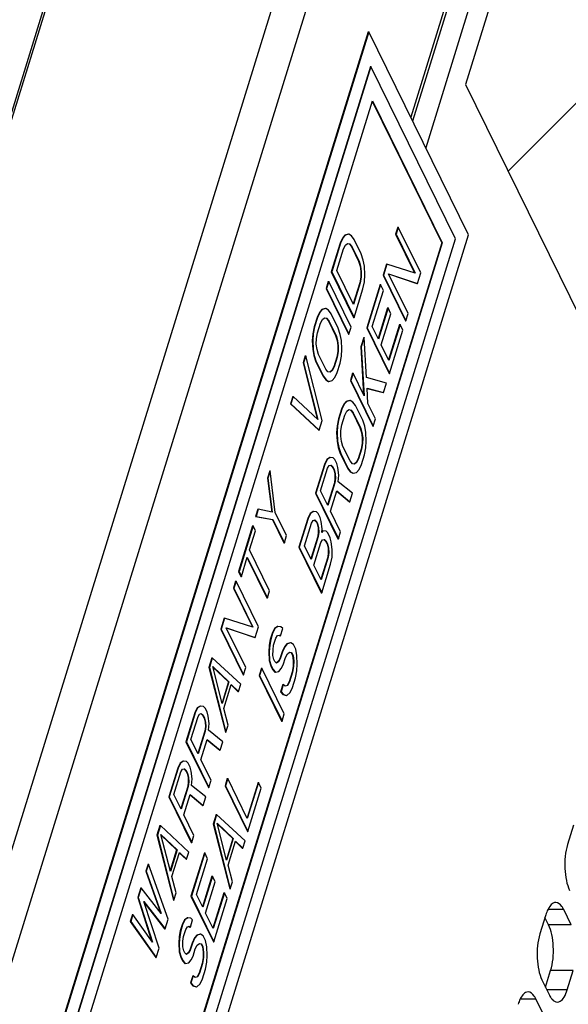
# Model space of a CAD drawing. Header units: millimetres. Extents: x 0 to 420, y 0 to 297.
# Tile 143 of 180: x 174 to 184, y 187 to 205. Entities that reach past the tile are written whole.
import ezdxf

# ---------------------------------------------------------------- set-up
doc = ezdxf.new("R2010")
doc.units = ezdxf.units.MM
doc.header["$LTSCALE"] = 23.1
doc.layers.get('0').update_dxf_attribs({"linetype": 'CONTINUOUS'})
doc.layers.add('ASSI', color=7, linetype='CONTINUOUS')

msp = doc.modelspace()

# ---------------------------------------------------------------- linework, layer by layer
at = {"color": 9, "linetype": 'CONTINUOUS'}
for p, q in [((186.664126, 230.127424), (168.879513, 172.576396)), ((187.215872, 229.8477), (169.431259, 172.296672))]:
    msp.add_line(p, q, dxfattribs=at)
at = {"color": 7, "linetype": 'CONTINUOUS'}
for p, q in [((166.196937, 177.428728), (180.720916, 224.428342)), ((166.219815, 177.382107), (180.743795, 224.381721)), ((188.007687, 221.551116), (182.488575, 203.691263)), ((180.69906, 204.657038), (174.889468, 185.857192)), ((180.712876, 204.657038), (174.903284, 185.857192)), ((180.69906, 204.657038), (180.712876, 204.657038)), ((182.543127, 200.927378), (180.712876, 204.657038)), ((180.741215, 204.024816), (175.149483, 185.929965)), ((180.749504, 204.024816), (175.157772, 185.929965)), ((180.741215, 204.024816), (180.749504, 204.024816)), ((182.305218, 200.854606), (180.749504, 204.024816)), ((182.488575, 203.691263), (186.149077, 196.231943)), ((175.403971, 186.002737), (180.777843, 203.392595)), ((180.777843, 203.392595), (182.059019, 200.781833)), ((180.77464, 203.38223), (182.05073, 200.781833)), ((181.245215, 201.070894), (181.204367, 200.938707)), ((181.253505, 201.070894), (181.212656, 200.938707)), ((181.245215, 201.070894), (181.253505, 201.070894)), ((181.665311, 200.23172), (181.253505, 201.070894)), ((176.713486, 182.759754), (182.305218, 200.854606)), ((176.733535, 182.127532), (182.543127, 200.927378)), ((180.227965, 200.869877), (180.185163, 200.777577)), ((180.236254, 200.869877), (180.193452, 200.777577)), ((180.272721, 200.922293), (180.227965, 200.869877)), ((180.227965, 200.869877), (180.236254, 200.869877)), ((180.281011, 200.922293), (180.236254, 200.869877)), ((180.335001, 200.938998), (180.272721, 200.922293)), ((180.272721, 200.922293), (180.281011, 200.922293)), ((180.34329, 200.938998), (180.281011, 200.922293)), ((180.391954, 200.911641), (180.34329, 200.938998)), ((180.442571, 200.844398), (180.391954, 200.911641)), ((181.204367, 200.938707), (181.212656, 200.938707)), ((181.204367, 200.938707), (181.553331, 200.227592)), ((181.212656, 200.938707), (181.56313, 200.224517)), ((182.05073, 200.781833), (176.68006, 183.402341)), ((182.059019, 200.781833), (176.685147, 183.391976)), ((180.185163, 200.777577), (180.021768, 200.248832)), ((180.193452, 200.777577), (180.030057, 200.248832)), ((180.185163, 200.777577), (180.193452, 200.777577)), ((180.246023, 200.670449), (180.282017, 200.740718)), ((180.282017, 200.740718), (180.319965, 200.771102)), ((180.319965, 200.771102), (180.359867, 200.7616)), ((180.351578, 200.7616), (180.359867, 200.7616)), ((180.351578, 200.7616), (180.393433, 200.712212)), ((180.359867, 200.7616), (180.401723, 200.712212)), ((180.393433, 200.712212), (180.401723, 200.712212)), ((180.393433, 200.712212), (180.524861, 200.44439)), ((180.401723, 200.712212), (180.53315, 200.44439)), ((180.573999, 200.576577), (180.442571, 200.844398)), ((182.05073, 200.781833), (182.059019, 200.781833)), ((180.123477, 200.27389), (180.246023, 200.670449)), ((180.611, 200.465272), (180.573999, 200.576577)), ((180.524861, 200.44439), (180.5531, 200.350941)), ((180.524861, 200.44439), (180.53315, 200.44439)), ((180.53315, 200.44439), (180.56139, 200.350941)), ((180.5531, 200.350941), (180.565769, 200.253314)), ((180.5531, 200.350941), (180.56139, 200.350941)), ((180.56139, 200.350941), (180.574059, 200.253314)), ((180.632431, 200.349791), (180.611, 200.465272)), ((180.640246, 200.190248), (180.632431, 200.349791)), ((181.034164, 200.387931), (180.972891, 200.189651)), ((181.042453, 200.387931), (180.98118, 200.189651)), ((181.034164, 200.387931), (181.042453, 200.387931)), ((181.56313, 200.224517), (181.042453, 200.387931)), ((180.021768, 200.248832), (180.030057, 200.248832)), ((180.021768, 200.248832), (180.433574, 199.409658)), ((180.030057, 200.248832), (180.441864, 199.409658)), ((180.430142, 199.648973), (180.123477, 200.27389)), ((180.562869, 200.151511), (180.544398, 200.045532)), ((180.571158, 200.151511), (180.552688, 200.045532)), ((180.565769, 200.253314), (180.562869, 200.151511)), ((180.562869, 200.151511), (180.571158, 200.151511)), ((180.565769, 200.253314), (180.574059, 200.253314)), ((180.574059, 200.253314), (180.571158, 200.151511)), ((180.630537, 200.066413), (180.640246, 200.190248)), ((180.972891, 200.189651), (180.98118, 200.189651)), ((180.972891, 200.189651), (181.384697, 199.350478)), ((180.98118, 200.189651), (181.392987, 199.350478)), ((181.433835, 199.482664), (181.0746, 200.214709)), ((181.0746, 200.214709), (181.604038, 200.033441)), ((181.076274, 200.211298), (181.595749, 200.033441)), ((181.604038, 200.033441), (181.665311, 200.23172)), ((179.967303, 200.072583), (179.926454, 199.940396)), ((179.975592, 200.072583), (179.934744, 199.940396)), ((179.967303, 200.072583), (179.975592, 200.072583)), ((180.387399, 199.233409), (179.975592, 200.072583)), ((180.544398, 200.045532), (180.425055, 199.659338)), ((180.552688, 200.045532), (180.430142, 199.648973)), ((180.544398, 200.045532), (180.552688, 200.045532)), ((180.605259, 199.938404), (180.630537, 200.066413)), ((180.918426, 200.013402), (180.673334, 199.220284)), ((180.926715, 200.013402), (180.681623, 199.220284)), ((180.918426, 200.013402), (180.926715, 200.013402)), ((180.979286, 199.906274), (180.926715, 200.013402)), ((181.595749, 200.033441), (181.604038, 200.033441)), ((179.926454, 199.940396), (179.934744, 199.940396)), ((179.926454, 199.940396), (180.338261, 199.101223)), ((179.934744, 199.940396), (180.34655, 199.101223)), ((180.441864, 199.409658), (180.605259, 199.938404)), ((180.775043, 199.245342), (180.979286, 199.906274)), ((179.763059, 199.411651), (179.708594, 199.235402)), ((179.771349, 199.411651), (179.716884, 199.235402)), ((179.805862, 199.503952), (179.763059, 199.411651)), ((179.763059, 199.411651), (179.771349, 199.411651)), ((179.814151, 199.503952), (179.771349, 199.411651)), ((179.850618, 199.556366), (179.805862, 199.503952)), ((179.805862, 199.503952), (179.814151, 199.503952)), ((179.858907, 199.556366), (179.814151, 199.503952)), ((179.912898, 199.573071), (179.850618, 199.556366)), ((179.850618, 199.556366), (179.858907, 199.556366)), ((179.921187, 199.573071), (179.858907, 199.556366)), ((179.969851, 199.545714), (179.921187, 199.573071)), ((180.020468, 199.478471), (179.969851, 199.545714)), ((180.151896, 199.21065), (180.020468, 199.478471)), ((180.433574, 199.409658), (180.441864, 199.409658)), ((181.057668, 199.586038), (180.88386, 199.023595)), ((181.065958, 199.586038), (180.888947, 199.01323)), ((180.941518, 198.906101), (181.118529, 199.478909)), ((181.057668, 199.586038), (181.065958, 199.586038)), ((181.118529, 199.478909), (181.065958, 199.586038)), ((181.392987, 199.350478), (181.433835, 199.482664)), ((179.708594, 199.235402), (179.683316, 199.107392)), ((179.716884, 199.235402), (179.691605, 199.107392)), ((179.708594, 199.235402), (179.716884, 199.235402)), ((179.769455, 199.128273), (179.82392, 199.304522)), ((179.82392, 199.304522), (179.859914, 199.374791)), ((179.859914, 199.374791), (179.897862, 199.405175)), ((179.897862, 199.405175), (179.937764, 199.395673)), ((179.929474, 199.395673), (179.937764, 199.395673)), ((179.929474, 199.395673), (179.97133, 199.346285)), ((179.937764, 199.395673), (179.979619, 199.346285)), ((179.97133, 199.346285), (179.979619, 199.346285)), ((179.97133, 199.346285), (180.102757, 199.078464)), ((179.979619, 199.346285), (180.111047, 199.078464)), ((180.34655, 199.101223), (180.387399, 199.233409)), ((180.888947, 199.01323), (180.775043, 199.245342)), ((181.277661, 199.281357), (181.076621, 198.63079)), ((181.285951, 199.281357), (181.081707, 198.620425)), ((181.277661, 199.281357), (181.285951, 199.281357)), ((181.338522, 199.174229), (181.285951, 199.281357)), ((181.384697, 199.350478), (181.392987, 199.350478)), ((179.683316, 199.107392), (179.673607, 198.983558)), ((179.691605, 199.107392), (179.681896, 198.983558)), ((179.683316, 199.107392), (179.691605, 199.107392)), ((179.750984, 199.022295), (179.769455, 199.128273)), ((180.102757, 199.078464), (180.130997, 198.985014)), ((180.102757, 199.078464), (180.111047, 199.078464)), ((180.111047, 199.078464), (180.139286, 198.985014)), ((180.188897, 199.099346), (180.151896, 199.21065)), ((180.210328, 198.983864), (180.188897, 199.099346)), ((180.338261, 199.101223), (180.34655, 199.101223)), ((180.618869, 199.044036), (180.564404, 198.867787)), ((180.627158, 199.044036), (180.572693, 198.867787)), ((180.618869, 199.044036), (180.627158, 199.044036)), ((180.671087, 198.308236), (180.627158, 199.044036)), ((180.673334, 199.220284), (180.681623, 199.220284)), ((180.673334, 199.220284), (181.08514, 198.38111)), ((180.681623, 199.220284), (181.09343, 198.38111)), ((181.09343, 198.38111), (181.338522, 199.174229)), ((179.673607, 198.983558), (179.681422, 198.824015)), ((179.673607, 198.983558), (179.681896, 198.983558)), ((179.681896, 198.983558), (179.689711, 198.824015)), ((179.748084, 198.920492), (179.750984, 199.022295)), ((179.760753, 198.822865), (179.748084, 198.920492)), ((180.130997, 198.985014), (180.143666, 198.887387)), ((180.130997, 198.985014), (180.139286, 198.985014)), ((180.139286, 198.985014), (180.151956, 198.887387)), ((180.143666, 198.887387), (180.140765, 198.785584)), ((180.143666, 198.887387), (180.151956, 198.887387)), ((180.151956, 198.887387), (180.149055, 198.785584)), ((180.218143, 198.824321), (180.210328, 198.983864)), ((180.564404, 198.867787), (180.615041, 197.991592)), ((180.564404, 198.867787), (180.572693, 198.867787)), ((180.572693, 198.867787), (180.624437, 197.972444)), ((181.081707, 198.620425), (180.941518, 198.906101)), ((179.5452, 198.706656), (179.504351, 198.57447)), ((179.553489, 198.706656), (179.51264, 198.57447)), ((179.5452, 198.706656), (179.553489, 198.706656)), ((179.856366, 197.514986), (179.553489, 198.706656)), ((179.681422, 198.824015), (179.702853, 198.708533)), ((179.681422, 198.824015), (179.689711, 198.824015)), ((179.689711, 198.824015), (179.711142, 198.708533)), ((179.702853, 198.708533), (179.739854, 198.597229)), ((179.702853, 198.708533), (179.711142, 198.708533)), ((179.711142, 198.708533), (179.748144, 198.597229)), ((179.788992, 198.729415), (179.760753, 198.822865)), ((179.92042, 198.461594), (179.788992, 198.729415)), ((180.140765, 198.785584), (180.122295, 198.679606)), ((180.149055, 198.785584), (180.130584, 198.679606)), ((180.140765, 198.785584), (180.149055, 198.785584)), ((180.183155, 198.572477), (180.208434, 198.700488)), ((180.208434, 198.700488), (180.218143, 198.824321)), ((179.504351, 198.57447), (179.765707, 197.544107)), ((179.504351, 198.57447), (179.51264, 198.57447)), ((179.51264, 198.57447), (179.776562, 197.53399)), ((179.739854, 198.597229), (179.871282, 198.329408)), ((179.739854, 198.597229), (179.748144, 198.597229)), ((179.748144, 198.597229), (179.879571, 198.329408)), ((180.06783, 198.503357), (180.031836, 198.433088)), ((180.076119, 198.503357), (180.040125, 198.433088)), ((180.122295, 198.679606), (180.06783, 198.503357)), ((180.06783, 198.503357), (180.076119, 198.503357)), ((180.130584, 198.679606), (180.076119, 198.503357)), ((180.122295, 198.679606), (180.130584, 198.679606)), ((180.12869, 198.396228), (180.183155, 198.572477)), ((179.871282, 198.329408), (179.879571, 198.329408)), ((179.871282, 198.329408), (179.921899, 198.262165)), ((179.879571, 198.329408), (179.930188, 198.262165)), ((179.962275, 198.412206), (179.92042, 198.461594)), ((180.002177, 198.402704), (179.962275, 198.412206)), ((180.031836, 198.433088), (179.998939, 198.406748)), ((180.040125, 198.433088), (180.002177, 198.402704)), ((180.031836, 198.433088), (180.040125, 198.433088)), ((180.085888, 198.303928), (180.12869, 198.396228)), ((180.414625, 198.383104), (180.373777, 198.250917)), ((180.422915, 198.383104), (180.382066, 198.250917)), ((180.414625, 198.383104), (180.422915, 198.383104)), ((180.624437, 197.972444), (180.422915, 198.383104)), ((181.08514, 198.38111), (181.09343, 198.38111)), ((179.921899, 198.262165), (179.930188, 198.262165)), ((179.921899, 198.262165), (179.970563, 198.234808)), ((179.930188, 198.262165), (179.978852, 198.234808)), ((179.978852, 198.234808), (180.041132, 198.251513)), ((180.041132, 198.251513), (180.085888, 198.303928)), ((180.373777, 198.250917), (180.382066, 198.250917)), ((180.373777, 198.250917), (180.785583, 197.411744)), ((180.382066, 198.250917), (180.793873, 197.411744)), ((181.038965, 198.204862), (180.671087, 198.308236)), ((180.9845, 198.028614), (181.038965, 198.204862)), ((180.680315, 198.10676), (180.97621, 198.028614)), ((180.694532, 197.829606), (180.680856, 198.108807)), ((180.680856, 198.108807), (180.9845, 198.028614)), ((180.97621, 198.028614), (180.9845, 198.028614)), ((179.313724, 197.9576), (179.272875, 197.825414)), ((179.272875, 197.825414), (179.281165, 197.825414)), ((179.272875, 197.825414), (179.793611, 197.338737)), ((179.322013, 197.9576), (179.281165, 197.825414)), ((179.281165, 197.825414), (179.801901, 197.338737)), ((179.313724, 197.9576), (179.322013, 197.9576)), ((179.776562, 197.53399), (179.322013, 197.9576)), ((180.253184, 197.814472), (180.210382, 197.722172)), ((180.261474, 197.814472), (180.218671, 197.722172)), ((180.29794, 197.866887), (180.253184, 197.814472)), ((180.253184, 197.814472), (180.261474, 197.814472)), ((180.30623, 197.866887), (180.261474, 197.814472)), ((180.36022, 197.883592), (180.29794, 197.866887)), ((180.29794, 197.866887), (180.30623, 197.866887)), ((180.36851, 197.883592), (180.30623, 197.866887)), ((180.417173, 197.856236), (180.36851, 197.883592)), ((180.467791, 197.788992), (180.417173, 197.856236)), ((180.599218, 197.521171), (180.467791, 197.788992)), ((180.834721, 197.54393), (180.694532, 197.829606)), ((180.210382, 197.722172), (180.155917, 197.545923)), ((180.218671, 197.722172), (180.164206, 197.545923)), ((180.210382, 197.722172), (180.218671, 197.722172)), ((180.216777, 197.438794), (180.271243, 197.615043)), ((180.271243, 197.615043), (180.307237, 197.685312)), ((180.307237, 197.685312), (180.345185, 197.715696)), ((180.345185, 197.715696), (180.385087, 197.706194)), ((180.376797, 197.706194), (180.385087, 197.706194)), ((180.376797, 197.706194), (180.418652, 197.656806)), ((180.385087, 197.706194), (180.426942, 197.656806)), ((180.418652, 197.656806), (180.55008, 197.388985)), ((180.418652, 197.656806), (180.426942, 197.656806)), ((180.426942, 197.656806), (180.55837, 197.388985)), ((179.801901, 197.338737), (179.856366, 197.514986)), ((180.130638, 197.417912), (180.120929, 197.294079)), ((180.138928, 197.417912), (180.129219, 197.294079)), ((180.155917, 197.545923), (180.130638, 197.417912)), ((180.130638, 197.417912), (180.138928, 197.417912)), ((180.164206, 197.545923), (180.138928, 197.417912)), ((180.155917, 197.545923), (180.164206, 197.545923)), ((180.198307, 197.332816), (180.216777, 197.438794)), ((180.636219, 197.409867), (180.599218, 197.521171)), ((180.793873, 197.411744), (180.834721, 197.54393)), ((179.793611, 197.338737), (179.801901, 197.338737)), ((180.120929, 197.294079), (180.128744, 197.134536)), ((180.120929, 197.294079), (180.129219, 197.294079)), ((180.129219, 197.294079), (180.137034, 197.134536)), ((180.195406, 197.231013), (180.198307, 197.332816)), ((180.55008, 197.388985), (180.578319, 197.295535)), ((180.55008, 197.388985), (180.55837, 197.388985)), ((180.55837, 197.388985), (180.586609, 197.295535)), ((180.578319, 197.295535), (180.590989, 197.197908)), ((180.578319, 197.295535), (180.586609, 197.295535)), ((180.586609, 197.295535), (180.599278, 197.197908)), ((180.65765, 197.294385), (180.636219, 197.409867)), ((180.665466, 197.134842), (180.65765, 197.294385)), ((180.785583, 197.411744), (180.793873, 197.411744)), ((180.128744, 197.134536), (180.150175, 197.019055)), ((180.128744, 197.134536), (180.137034, 197.134536)), ((180.137034, 197.134536), (180.158465, 197.019055)), ((180.208076, 197.133386), (180.195406, 197.231013)), ((180.236315, 197.039936), (180.208076, 197.133386)), ((180.588088, 197.096106), (180.569617, 196.990127)), ((180.596377, 197.096106), (180.577907, 196.990127)), ((180.590989, 197.197908), (180.588088, 197.096106)), ((180.588088, 197.096106), (180.596377, 197.096106)), ((180.590989, 197.197908), (180.599278, 197.197908)), ((180.599278, 197.197908), (180.596377, 197.096106)), ((180.655757, 197.011008), (180.665466, 197.134842)), ((180.150175, 197.019055), (180.158465, 197.019055)), ((180.150175, 197.019055), (180.187177, 196.90775)), ((180.158465, 197.019055), (180.195466, 196.90775)), ((180.187177, 196.90775), (180.195466, 196.90775)), ((180.187177, 196.90775), (180.318604, 196.639929)), ((180.195466, 196.90775), (180.326894, 196.639929)), ((180.367742, 196.772115), (180.236315, 197.039936)), ((180.569617, 196.990127), (180.515152, 196.813878)), ((180.577907, 196.990127), (180.523442, 196.813878)), ((180.569617, 196.990127), (180.577907, 196.990127)), ((180.576013, 196.706749), (180.630478, 196.882998)), ((180.630478, 196.882998), (180.655757, 197.011008)), ((179.897208, 196.708742), (179.733814, 196.179996)), ((179.905498, 196.708742), (179.742103, 196.179996)), ((179.940011, 196.801043), (179.897208, 196.708742)), ((179.897208, 196.708742), (179.905498, 196.708742)), ((179.9483, 196.801043), (179.905498, 196.708742)), ((179.993529, 196.835603), (179.940011, 196.801043)), ((179.940011, 196.801043), (179.9483, 196.801043)), ((180.001818, 196.835603), (179.9483, 196.801043)), ((179.985302, 196.689738), (180.016441, 196.69809)), ((179.993529, 196.835603), (180.001818, 196.835603)), ((180.05729, 196.830277), (180.001818, 196.835603)), ((180.012497, 196.69395), (180.041246, 196.666558)), ((180.016441, 196.69809), (180.049535, 196.666558)), ((180.090384, 196.798744), (180.05729, 196.830277)), ((180.125431, 196.727325), (180.090384, 196.798744)), ((180.144908, 196.651729), (180.125431, 196.727325)), ((180.409598, 196.722727), (180.367742, 196.772115)), ((180.4495, 196.713225), (180.409598, 196.722727)), ((180.479158, 196.743609), (180.446261, 196.717269)), ((180.487448, 196.743609), (180.4495, 196.713225)), ((180.515152, 196.813878), (180.479158, 196.743609)), ((180.479158, 196.743609), (180.487448, 196.743609)), ((180.523442, 196.813878), (180.487448, 196.743609)), ((180.515152, 196.813878), (180.523442, 196.813878)), ((180.53321, 196.614448), (180.576013, 196.706749)), ((178.891621, 196.591674), (178.850772, 196.459488)), ((178.89991, 196.591674), (178.859061, 196.459488)), ((178.891621, 196.591674), (178.89991, 196.591674)), ((178.992503, 195.828517), (178.89991, 196.591674)), ((179.826761, 196.222909), (179.956115, 196.6415)), ((179.956115, 196.6415), (179.985302, 196.689738)), ((180.041246, 196.666558), (180.049535, 196.666558)), ((180.041246, 196.666558), (180.067531, 196.612993)), ((180.049535, 196.666558), (180.075821, 196.612993)), ((180.067531, 196.612993), (180.075821, 196.612993)), ((180.067531, 196.612993), (180.087008, 196.537397)), ((180.075821, 196.612993), (180.095298, 196.537397)), ((180.087008, 196.537397), (180.090916, 196.457627)), ((180.087008, 196.537397), (180.095298, 196.537397)), ((180.095298, 196.537397), (180.099206, 196.457627)), ((180.159531, 196.514217), (180.144908, 196.651729)), ((180.149823, 196.390383), (180.159531, 196.514217)), ((180.318604, 196.639929), (180.326894, 196.639929)), ((180.318604, 196.639929), (180.369221, 196.572686)), ((180.326894, 196.639929), (180.377511, 196.572686)), ((180.369221, 196.572686), (180.377511, 196.572686)), ((180.369221, 196.572686), (180.417885, 196.545329)), ((180.377511, 196.572686), (180.426175, 196.545329)), ((180.426175, 196.545329), (180.488454, 196.562034)), ((180.488454, 196.562034), (180.53321, 196.614448)), ((178.850772, 196.459488), (178.928741, 195.833843)), ((178.850772, 196.459488), (178.859061, 196.459488)), ((178.859061, 196.459488), (178.937031, 195.833843)), ((180.079254, 196.373679), (179.953102, 195.965453)), ((180.087543, 196.373679), (179.958189, 195.955088)), ((180.090916, 196.457627), (180.079254, 196.373679)), ((180.079254, 196.373679), (180.087543, 196.373679)), ((180.099206, 196.457627), (180.087543, 196.373679)), ((180.090916, 196.457627), (180.099206, 196.457627)), ((180.412618, 196.178004), (180.149823, 196.390383)), ((179.733814, 196.179996), (179.742103, 196.179996)), ((179.733814, 196.179996), (180.14562, 195.340823)), ((179.742103, 196.179996), (180.15391, 195.340823)), ((179.958189, 195.955088), (179.826761, 196.222909)), ((180.01076, 195.847959), (180.126498, 196.222488)), ((180.1248, 196.216995), (180.356672, 196.023787)), ((180.126498, 196.222488), (180.364961, 196.023787)), ((180.364961, 196.023787), (180.412618, 196.178004)), ((180.356672, 196.023787), (180.364961, 196.023787)), ((178.673761, 195.886679), (178.632912, 195.754493)), ((178.68205, 195.886679), (178.641202, 195.754493)), ((178.673761, 195.886679), (178.68205, 195.886679)), ((178.937031, 195.833843), (178.68205, 195.886679)), ((179.202787, 195.400003), (178.992503, 195.828517)), ((179.633646, 195.809645), (179.590843, 195.717344)), ((179.641935, 195.809645), (179.599133, 195.717344)), ((179.687164, 195.844204), (179.633646, 195.809645)), ((179.633646, 195.809645), (179.641935, 195.809645)), ((179.695453, 195.844204), (179.641935, 195.809645)), ((179.687164, 195.844204), (179.695453, 195.844204)), ((179.750925, 195.838879), (179.695453, 195.844204)), ((179.784019, 195.807346), (179.750925, 195.838879)), ((179.819066, 195.735927), (179.784019, 195.807346)), ((180.194758, 195.473009), (180.01076, 195.847959)), ((178.632912, 195.754493), (178.641202, 195.754493)), ((178.632912, 195.754493), (178.943364, 195.696331)), ((178.641202, 195.754493), (178.951654, 195.696331)), ((178.943364, 195.696331), (178.951654, 195.696331)), ((178.943364, 195.696331), (179.153649, 195.267817)), ((178.951654, 195.696331), (179.161938, 195.267817)), ((179.590843, 195.717344), (179.427448, 195.188598)), ((179.599133, 195.717344), (179.435738, 195.188598)), ((179.529158, 195.213656), (179.658512, 195.632247)), ((179.590843, 195.717344), (179.599133, 195.717344)), ((179.658512, 195.632247), (179.687698, 195.680485)), ((179.687698, 195.680485), (179.718838, 195.688837)), ((179.714893, 195.684697), (179.743642, 195.657305)), ((179.718838, 195.688837), (179.751932, 195.657305)), ((179.743642, 195.657305), (179.751932, 195.657305)), ((179.743642, 195.657305), (179.761166, 195.621595)), ((179.751932, 195.657305), (179.769456, 195.621595)), ((179.761166, 195.621595), (179.769456, 195.621595)), ((179.761166, 195.621595), (179.780643, 195.545999)), ((179.769456, 195.621595), (179.788933, 195.545999)), ((179.838543, 195.660331), (179.819066, 195.735927)), ((179.853166, 195.522819), (179.838543, 195.660331)), ((178.578447, 195.578245), (178.319739, 194.741064)), ((178.586737, 195.578245), (178.328028, 194.741064)), ((178.521616, 195.136474), (178.630546, 195.488971)), ((178.578447, 195.578245), (178.586737, 195.578245)), ((178.630546, 195.488971), (178.586737, 195.578245)), ((179.784551, 195.466228), (179.772888, 195.38228)), ((179.780643, 195.545999), (179.784551, 195.466228)), ((179.780643, 195.545999), (179.788933, 195.545999)), ((179.79284, 195.466228), (179.781178, 195.38228)), ((179.784551, 195.466228), (179.79284, 195.466228)), ((179.788933, 195.545999), (179.79284, 195.466228)), ((179.848312, 195.460903), (179.853166, 195.522819)), ((179.87069, 195.487109), (179.848312, 195.460903)), ((179.8624, 195.487109), (179.84915, 195.471592)), ((179.8624, 195.487109), (179.87069, 195.487109)), ((179.926162, 195.481783), (179.87069, 195.487109)), ((179.959256, 195.450251), (179.926162, 195.481783)), ((180.003065, 195.360977), (179.959256, 195.450251)), ((180.15391, 195.340823), (180.194758, 195.473009)), ((179.153649, 195.267817), (179.161938, 195.267817)), ((179.161938, 195.267817), (179.202787, 195.400003)), ((179.772888, 195.38228), (179.646737, 194.974055)), ((179.781178, 195.38228), (179.651824, 194.963689)), ((179.704395, 194.856561), (179.833749, 195.275152)), ((179.772888, 195.38228), (179.781178, 195.38228)), ((179.833749, 195.275152), (179.862935, 195.32339)), ((179.862935, 195.32339), (179.894075, 195.331742)), ((179.89013, 195.327602), (179.918879, 195.30021)), ((179.894075, 195.331742), (179.927169, 195.30021)), ((179.918879, 195.30021), (179.927169, 195.30021)), ((179.918879, 195.30021), (179.945165, 195.246646)), ((179.927169, 195.30021), (179.953454, 195.246646)), ((179.945165, 195.246646), (179.953454, 195.246646)), ((179.945165, 195.246646), (179.964642, 195.17105)), ((179.953454, 195.246646), (179.972931, 195.17105)), ((180.022542, 195.285381), (180.003065, 195.360977)), ((180.037165, 195.147869), (180.022542, 195.285381)), ((180.14562, 195.340823), (180.15391, 195.340823)), ((178.889613, 194.386574), (178.521616, 195.136474)), ((179.427448, 195.188598), (179.435738, 195.188598)), ((179.427448, 195.188598), (179.839255, 194.349425)), ((179.435738, 195.188598), (179.847545, 194.349425)), ((179.651824, 194.963689), (179.529158, 195.213656)), ((179.96855, 195.091279), (179.956887, 195.007331)), ((179.964642, 195.17105), (179.96855, 195.091279)), ((179.964642, 195.17105), (179.972931, 195.17105)), ((179.976839, 195.091279), (179.965177, 195.007331)), ((179.96855, 195.091279), (179.976839, 195.091279)), ((179.972931, 195.17105), (179.976839, 195.091279)), ((180.036218, 195.006181), (180.037165, 195.147869)), ((178.371838, 194.65179), (178.480767, 195.004287)), ((178.477564, 194.993922), (178.840475, 194.254387)), ((178.480767, 195.004287), (178.848765, 194.254387)), ((179.956887, 195.007331), (179.830736, 194.599105)), ((179.965177, 195.007331), (179.835822, 194.58874)), ((179.956887, 195.007331), (179.965177, 195.007331)), ((180.010939, 194.87817), (180.036218, 195.006181)), ((178.319739, 194.741064), (178.328028, 194.741064)), ((178.319739, 194.741064), (178.363548, 194.65179)), ((178.328028, 194.741064), (178.371838, 194.65179)), ((179.835822, 194.58874), (179.704395, 194.856561)), ((179.847545, 194.349425), (180.010939, 194.87817)), ((178.265274, 194.564815), (178.224425, 194.432629)), ((178.273563, 194.564815), (178.232715, 194.432629)), ((178.265274, 194.564815), (178.273563, 194.564815)), ((178.68537, 193.725642), (178.273563, 194.564815)), ((178.363548, 194.65179), (178.371838, 194.65179)), ((178.224425, 194.432629), (178.232715, 194.432629)), ((178.224425, 194.432629), (178.57339, 193.721514)), ((178.232715, 194.432629), (178.583188, 193.718439)), ((178.848765, 194.254387), (178.889613, 194.386574)), ((179.839255, 194.349425), (179.847545, 194.349425)), ((178.840475, 194.254387), (178.848765, 194.254387)), ((178.054222, 193.881852), (177.992949, 193.683573)), ((178.062512, 193.881852), (178.001239, 193.683573)), ((178.054222, 193.881852), (178.062512, 193.881852)), ((178.583188, 193.718439), (178.062512, 193.881852)), ((177.992949, 193.683573), (178.001239, 193.683573)), ((177.992949, 193.683573), (178.404756, 192.844399)), ((178.001239, 193.683573), (178.413045, 192.844399)), ((178.094659, 193.708631), (178.624097, 193.527362)), ((178.453894, 192.976586), (178.094659, 193.708631)), ((178.096333, 193.705219), (178.615807, 193.527362)), ((178.624097, 193.527362), (178.68537, 193.725642)), ((178.980067, 193.694662), (178.937264, 193.602362)), ((178.988356, 193.694662), (178.945554, 193.602362)), ((179.033585, 193.729222), (178.980067, 193.694662)), ((178.980067, 193.694662), (178.988356, 193.694662)), ((179.041874, 193.729222), (178.988356, 193.694662)), ((179.033585, 193.729222), (179.041874, 193.729222)), ((179.097346, 193.723896), (179.041874, 193.729222)), ((179.089591, 193.560176), (179.130439, 193.692363)), ((179.130439, 193.692363), (179.097346, 193.723896)), ((178.903224, 193.492206), (178.884753, 193.386227)), ((178.911513, 193.492206), (178.893043, 193.386227)), ((178.937264, 193.602362), (178.903224, 193.492206)), ((178.903224, 193.492206), (178.911513, 193.492206)), ((178.945554, 193.602362), (178.911513, 193.492206)), ((178.937264, 193.602362), (178.945554, 193.602362)), ((178.964084, 193.385077), (179.004933, 193.517264)), ((179.004933, 193.517264), (179.034119, 193.565502)), ((179.034119, 193.565502), (179.065259, 193.573855)), ((179.063268, 193.570314), (179.081301, 193.560176)), ((179.065259, 193.573855), (179.089591, 193.560176)), ((178.884753, 193.386227), (178.875044, 193.262393)), ((178.875044, 193.262393), (178.882859, 193.10285)), ((178.875044, 193.262393), (178.883334, 193.262393)), ((178.893043, 193.386227), (178.883334, 193.262393)), ((178.883334, 193.262393), (178.891149, 193.10285)), ((178.884753, 193.386227), (178.893043, 193.386227)), ((178.949521, 193.199327), (178.952422, 193.301129)), ((178.952422, 193.301129), (178.964084, 193.385077)), ((179.119309, 193.267297), (179.07846, 193.135111)), ((179.127599, 193.267297), (179.08675, 193.135111)), ((179.162112, 193.359598), (179.119309, 193.267297)), ((179.119309, 193.267297), (179.127599, 193.267297)), ((179.170401, 193.359598), (179.127599, 193.267297)), ((179.206868, 193.412013), (179.162112, 193.359598)), ((179.162112, 193.359598), (179.170401, 193.359598)), ((179.215157, 193.412013), (179.170401, 193.359598)), ((179.269148, 193.428718), (179.206868, 193.412013)), ((179.206868, 193.412013), (179.215157, 193.412013)), ((179.277437, 193.428718), (179.215157, 193.412013)), ((179.216164, 193.230438), (179.254112, 193.260822)), ((179.254112, 193.260822), (179.294014, 193.25132)), ((179.326101, 193.401362), (179.277437, 193.428718)), ((179.36991, 193.312088), (179.326101, 193.401362)), ((179.391341, 193.196606), (179.36991, 193.312088)), ((177.829555, 193.154827), (177.77509, 192.978578)), ((177.837844, 193.154827), (177.783379, 192.978578)), ((177.829555, 193.154827), (177.837844, 193.154827)), ((178.35858, 192.66815), (177.837844, 193.154827)), ((178.882859, 193.10285), (178.911098, 193.0094)), ((178.882859, 193.10285), (178.891149, 193.10285)), ((178.891149, 193.10285), (178.919388, 193.0094)), ((178.968999, 193.123732), (178.949521, 193.199327)), ((178.986522, 193.088022), (178.968999, 193.123732)), ((179.019616, 193.056489), (178.986522, 193.088022)), ((179.049274, 193.086872), (179.016378, 193.060533)), ((179.057564, 193.086872), (179.019616, 193.056489)), ((179.07846, 193.135111), (179.049274, 193.086872)), ((179.08675, 193.135111), (179.057564, 193.086872)), ((179.07846, 193.135111), (179.08675, 193.135111)), ((179.139321, 193.027982), (179.18017, 193.160169)), ((179.18017, 193.160169), (179.216164, 193.230438)), ((179.285724, 193.25132), (179.294014, 193.25132)), ((179.285724, 193.25132), (179.31201, 193.197756)), ((179.294014, 193.25132), (179.320299, 193.197756)), ((179.31201, 193.197756), (179.324679, 193.100129)), ((179.31201, 193.197756), (179.320299, 193.197756)), ((179.320299, 193.197756), (179.332969, 193.100129)), ((179.324679, 193.100129), (179.321778, 192.998327)), ((179.324679, 193.100129), (179.332969, 193.100129)), ((179.332969, 193.100129), (179.330068, 192.998327)), ((179.399156, 193.037063), (179.391341, 193.196606)), ((177.77509, 192.978578), (178.077966, 191.786908)), ((177.77509, 192.978578), (177.783379, 192.978578)), ((177.783379, 192.978578), (178.086256, 191.786908)), ((178.020956, 192.314926), (177.845659, 192.995284)), ((177.845659, 192.995284), (178.143502, 192.711485)), ((177.848356, 192.984815), (178.135212, 192.711485)), ((178.413045, 192.844399), (178.453894, 192.976586)), ((178.739829, 192.96346), (178.69898, 192.831274)), ((178.748118, 192.96346), (178.70727, 192.831274)), ((178.739829, 192.96346), (178.748118, 192.96346)), ((179.159925, 192.124287), (178.748118, 192.96346)), ((178.911098, 193.0094), (178.919388, 193.0094)), ((178.911098, 193.0094), (178.946146, 192.937981)), ((178.919388, 193.0094), (178.954435, 192.937981)), ((178.946146, 192.937981), (178.954435, 192.937981)), ((178.946146, 192.937981), (178.988001, 192.888593)), ((178.954435, 192.937981), (178.996291, 192.888593)), ((178.996291, 192.888593), (179.058571, 192.905298)), ((179.058571, 192.905298), (179.103327, 192.957713)), ((179.103327, 192.957713), (179.139321, 193.027982)), ((179.303308, 192.892347), (179.248843, 192.716099)), ((179.311597, 192.892347), (179.257132, 192.716099)), ((179.321778, 192.998327), (179.303308, 192.892347)), ((179.303308, 192.892347), (179.311597, 192.892347)), ((179.330068, 192.998327), (179.311597, 192.892347)), ((179.321778, 192.998327), (179.330068, 192.998327)), ((179.364168, 192.785219), (179.389447, 192.913229)), ((179.389447, 192.913229), (179.399156, 193.037063)), ((178.135212, 192.711485), (178.017187, 192.329554)), ((178.143502, 192.711485), (178.020956, 192.314926)), ((178.135212, 192.711485), (178.143502, 192.711485)), ((178.404756, 192.844399), (178.413045, 192.844399)), ((178.69898, 192.831274), (178.70727, 192.831274)), ((178.69898, 192.831274), (179.110787, 191.9921)), ((178.70727, 192.831274), (179.119076, 191.9921)), ((178.988001, 192.888593), (178.996291, 192.888593)), ((179.248843, 192.716099), (179.212849, 192.645829)), ((179.257132, 192.716099), (179.221138, 192.645829)), ((179.248843, 192.716099), (179.257132, 192.716099)), ((179.309704, 192.608971), (179.364168, 192.785219)), ((178.049195, 192.221475), (178.185357, 192.662097)), ((178.183472, 192.655995), (178.309442, 192.535964)), ((178.185357, 192.662097), (178.317732, 192.535964)), ((178.309442, 192.535964), (178.317732, 192.535964)), ((178.317732, 192.535964), (178.35858, 192.66815)), ((179.133045, 192.664834), (179.092196, 192.532648)), ((179.092196, 192.532648), (179.100486, 192.532648)), ((179.092196, 192.532648), (179.134052, 192.483259)), ((179.141335, 192.664834), (179.100486, 192.532648)), ((179.100486, 192.532648), (179.142341, 192.483259)), ((179.133045, 192.664834), (179.141335, 192.664834)), ((179.174428, 192.6333), (179.141335, 192.664834)), ((179.221138, 192.645829), (179.174428, 192.6333)), ((179.266901, 192.51667), (179.309704, 192.608971)), ((179.134052, 192.483259), (179.142341, 192.483259)), ((179.134052, 192.483259), (179.198285, 192.460079)), ((179.142341, 192.483259), (179.206575, 192.460079)), ((179.206575, 192.460079), (179.266901, 192.51667)), ((177.559184, 192.233698), (177.516381, 192.141398)), ((177.567473, 192.233698), (177.524671, 192.141398)), ((177.612702, 192.268258), (177.559184, 192.233698)), ((177.559184, 192.233698), (177.567473, 192.233698)), ((177.620991, 192.268258), (177.567473, 192.233698)), ((177.676463, 192.262933), (177.620991, 192.268258)), ((177.709557, 192.231399), (177.676463, 192.262933)), ((177.744604, 192.15998), (177.709557, 192.231399)), ((178.127105, 191.919094), (178.049195, 192.221475)), ((177.516381, 192.141398), (177.352987, 191.612652)), ((177.524671, 192.141398), (177.361276, 191.612652)), ((177.445934, 191.655565), (177.575288, 192.074155)), ((177.516381, 192.141398), (177.524671, 192.141398)), ((177.575288, 192.074155), (177.604474, 192.122393)), ((177.604474, 192.122393), (177.635614, 192.130746)), ((177.631669, 192.126606), (177.660418, 192.099213)), ((177.635614, 192.130746), (177.668708, 192.099213)), ((177.660418, 192.099213), (177.668708, 192.099213)), ((177.660418, 192.099213), (177.686704, 192.045649)), ((177.668708, 192.099213), (177.694993, 192.045649)), ((177.686704, 192.045649), (177.694993, 192.045649)), ((177.686704, 192.045649), (177.706181, 191.970053)), ((177.694993, 192.045649), (177.714471, 191.970053)), ((177.764081, 192.084385), (177.744604, 192.15998)), ((177.778704, 191.946873), (177.764081, 192.084385)), ((179.110787, 191.9921), (179.119076, 191.9921)), ((179.119076, 191.9921), (179.159925, 192.124287)), ((177.698426, 191.806334), (177.572275, 191.398109)), ((177.706716, 191.806334), (177.577362, 191.387743)), ((177.710089, 191.890282), (177.698426, 191.806334)), ((177.698426, 191.806334), (177.706716, 191.806334)), ((177.706181, 191.970053), (177.710089, 191.890282)), ((177.706181, 191.970053), (177.714471, 191.970053)), ((177.718378, 191.890282), (177.706716, 191.806334)), ((177.710089, 191.890282), (177.718378, 191.890282)), ((177.714471, 191.970053), (177.718378, 191.890282)), ((177.768996, 191.823039), (177.778704, 191.946873)), ((178.031791, 191.610659), (177.768996, 191.823039)), ((178.086256, 191.786908), (178.127105, 191.919094)), ((177.577362, 191.387743), (177.445934, 191.655565)), ((177.629933, 191.280615), (177.745671, 191.655143)), ((177.743973, 191.64965), (177.975845, 191.456442)), ((177.745671, 191.655143), (177.984134, 191.456442)), ((178.077966, 191.786908), (178.086256, 191.786908)), ((177.352987, 191.612652), (177.361276, 191.612652)), ((177.352987, 191.612652), (177.764793, 190.773479)), ((177.361276, 191.612652), (177.773083, 190.773479)), ((177.984134, 191.456442), (178.031791, 191.610659)), ((177.813931, 190.905665), (177.629933, 191.280615)), ((177.203208, 191.127969), (177.039813, 190.599223)), ((177.211498, 191.127969), (177.048103, 190.599223)), ((177.24601, 191.220269), (177.203208, 191.127969)), ((177.203208, 191.127969), (177.211498, 191.127969)), ((177.2543, 191.220269), (177.211498, 191.127969)), ((177.299528, 191.254829), (177.24601, 191.220269)), ((177.24601, 191.220269), (177.2543, 191.220269)), ((177.307818, 191.254829), (177.2543, 191.220269)), ((177.262115, 191.060726), (177.291301, 191.108964)), ((177.291301, 191.108964), (177.322441, 191.117317)), ((177.36329, 191.249504), (177.307818, 191.254829)), ((177.318496, 191.113177), (177.347245, 191.085784)), ((177.322441, 191.117317), (177.355535, 191.085784)), ((177.347245, 191.085784), (177.355535, 191.085784)), ((177.347245, 191.085784), (177.373531, 191.03222)), ((177.355535, 191.085784), (177.38182, 191.03222)), ((177.396383, 191.21797), (177.36329, 191.249504)), ((177.431431, 191.146551), (177.396383, 191.21797)), ((177.450908, 191.070956), (177.431431, 191.146551)), ((177.132761, 190.642136), (177.262115, 191.060726)), ((177.373531, 191.03222), (177.38182, 191.03222)), ((177.373531, 191.03222), (177.393008, 190.956624)), ((177.38182, 191.03222), (177.401298, 190.956624)), ((177.393008, 190.956624), (177.396915, 190.876853)), ((177.393008, 190.956624), (177.401298, 190.956624)), ((177.401298, 190.956624), (177.405205, 190.876853)), ((177.465531, 190.933444), (177.450908, 191.070956)), ((177.455822, 190.80961), (177.465531, 190.933444)), ((177.773083, 190.773479), (177.813931, 190.905665)), ((178.113482, 190.936602), (178.072634, 190.804416)), ((178.121772, 190.936602), (178.080923, 190.804416)), ((178.113482, 190.936602), (178.121772, 190.936602)), ((178.481007, 190.204557), (178.121772, 190.936602)), ((177.385253, 190.792905), (177.259102, 190.38468)), ((177.393542, 190.792905), (177.264188, 190.374314)), ((177.396915, 190.876853), (177.385253, 190.792905)), ((177.385253, 190.792905), (177.393542, 190.792905)), ((177.405205, 190.876853), (177.393542, 190.792905)), ((177.396915, 190.876853), (177.405205, 190.876853)), ((177.718618, 190.59723), (177.455822, 190.80961)), ((177.764793, 190.773479), (177.773083, 190.773479)), ((178.072634, 190.804416), (178.080923, 190.804416)), ((178.072634, 190.804416), (178.48444, 189.965242)), ((178.080923, 190.804416), (178.49273, 189.965242)), ((178.676961, 190.865489), (178.475921, 190.214922)), ((178.685251, 190.865489), (178.481007, 190.204557)), ((178.49273, 189.965242), (178.737822, 190.758361)), ((178.676961, 190.865489), (178.685251, 190.865489)), ((178.737822, 190.758361), (178.685251, 190.865489)), ((177.039813, 190.599223), (177.048103, 190.599223)), ((177.039813, 190.599223), (177.45162, 189.76005)), ((177.048103, 190.599223), (177.459909, 189.76005)), ((177.264188, 190.374314), (177.132761, 190.642136)), ((177.316759, 190.267186), (177.432497, 190.641714)), ((177.4308, 190.636221), (177.662671, 190.443013)), ((177.432497, 190.641714), (177.670961, 190.443013)), ((177.670961, 190.443013), (177.718618, 190.59723)), ((177.500758, 189.892236), (177.316759, 190.267186)), ((177.909239, 190.27567), (177.854774, 190.099422)), ((177.917528, 190.27567), (177.863064, 190.099422)), ((177.909239, 190.27567), (177.917528, 190.27567)), ((178.438265, 189.788994), (177.917528, 190.27567)), ((176.876418, 190.070477), (176.821954, 189.894229)), ((176.884708, 190.070477), (176.830243, 189.894229)), ((176.876418, 190.070477), (176.884708, 190.070477)), ((177.405444, 189.583801), (176.884708, 190.070477)), ((177.854774, 190.099422), (177.863064, 190.099422)), ((177.854774, 190.099422), (178.157651, 188.907751)), ((177.863064, 190.099422), (178.16594, 188.907751)), ((178.10064, 189.435769), (177.925343, 190.116127)), ((177.925343, 190.116127), (178.223186, 189.832328)), ((177.928041, 190.105658), (178.214896, 189.832328)), ((176.821954, 189.894229), (176.830243, 189.894229)), ((176.821954, 189.894229), (177.12483, 188.702558)), ((176.830243, 189.894229), (177.13312, 188.702558)), ((176.892523, 189.910934), (177.190366, 189.627135)), ((177.06782, 189.230576), (176.892523, 189.910934)), ((176.89522, 189.900465), (177.182076, 189.627135)), ((177.459909, 189.76005), (177.500758, 189.892236)), ((178.214896, 189.832328), (178.096871, 189.450397)), ((178.223186, 189.832328), (178.10064, 189.435769)), ((178.214896, 189.832328), (178.223186, 189.832328)), ((178.48444, 189.965242), (178.49273, 189.965242)), ((177.45162, 189.76005), (177.459909, 189.76005)), ((178.128879, 189.342319), (178.265041, 189.78294)), ((178.263156, 189.776838), (178.389127, 189.656807)), ((178.265041, 189.78294), (178.397416, 189.656807)), ((178.389127, 189.656807), (178.397416, 189.656807)), ((178.397416, 189.656807), (178.438265, 189.788994)), ((177.182076, 189.627135), (177.064051, 189.245204)), ((177.190366, 189.627135), (177.06782, 189.230576)), ((177.096059, 189.137126), (177.232221, 189.577747)), ((177.182076, 189.627135), (177.190366, 189.627135)), ((177.230335, 189.571645), (177.356306, 189.451615)), ((177.232221, 189.577747), (177.364596, 189.451615)), ((177.364596, 189.451615), (177.405444, 189.583801)), ((177.691379, 189.570676), (177.446287, 188.777557)), ((177.699669, 189.570676), (177.454577, 188.777557)), ((177.547996, 188.802615), (177.75224, 189.463547)), ((177.691379, 189.570676), (177.699669, 189.570676)), ((177.75224, 189.463547), (177.699669, 189.570676)), ((176.658559, 189.365483), (176.61771, 189.233297)), ((176.666848, 189.365483), (176.626, 189.233297)), ((176.658559, 189.365483), (176.666848, 189.365483)), ((177.02419, 188.350061), (176.666848, 189.365483)), ((177.356306, 189.451615), (177.364596, 189.451615)), ((178.206789, 189.039937), (178.128879, 189.342319)), ((176.61771, 189.233297), (176.626, 189.233297)), ((176.61771, 189.233297), (176.88559, 188.477241)), ((176.626, 189.233297), (176.900577, 188.458339)), ((177.173968, 188.834745), (177.096059, 189.137126)), ((177.830622, 189.143311), (177.656814, 188.580868)), ((177.838911, 189.143311), (177.6619, 188.570503)), ((177.830622, 189.143311), (177.838911, 189.143311)), ((177.891482, 189.036183), (177.838911, 189.143311)), ((176.522396, 188.924862), (176.467932, 188.748613)), ((176.530686, 188.924862), (176.476221, 188.748613)), ((176.522396, 188.924862), (176.530686, 188.924862)), ((176.900577, 188.458339), (176.530686, 188.924862)), ((177.714471, 188.463375), (177.891482, 189.036183)), ((178.16594, 188.907751), (178.206789, 189.039937)), ((176.467932, 188.748613), (176.476221, 188.748613)), ((176.467932, 188.748613), (176.721927, 187.951457)), ((176.476221, 188.748613), (176.737182, 187.929593)), ((177.13312, 188.702558), (177.173968, 188.834745)), ((177.446287, 188.777557), (177.454577, 188.777557)), ((177.446287, 188.777557), (177.858093, 187.938384)), ((177.454577, 188.777557), (177.866383, 187.938384)), ((177.6619, 188.570503), (177.547996, 188.802615)), ((178.050615, 188.838631), (177.849574, 188.188064)), ((178.058904, 188.838631), (177.854661, 188.177699)), ((177.866383, 187.938384), (178.111475, 188.731502)), ((178.050615, 188.838631), (178.058904, 188.838631)), ((178.111475, 188.731502), (178.058904, 188.838631)), ((178.157651, 188.907751), (178.16594, 188.907751)), ((176.58231, 188.676045), (176.969725, 188.173813)), ((176.860795, 187.821315), (176.58231, 188.676045)), ((176.588372, 188.65744), (176.961435, 188.173813)), ((177.12483, 188.702558), (177.13312, 188.702558)), ((176.372618, 188.440178), (176.331769, 188.307992)), ((176.380907, 188.440178), (176.340059, 188.307992)), ((176.372618, 188.440178), (176.380907, 188.440178)), ((176.737182, 187.929593), (176.380907, 188.440178)), ((177.379213, 188.375672), (177.325695, 188.341112)), ((177.387502, 188.375672), (177.333984, 188.341112)), ((177.379213, 188.375672), (177.387502, 188.375672)), ((177.442974, 188.370346), (177.387502, 188.375672)), ((177.476068, 188.338813), (177.442974, 188.370346)), ((177.854661, 188.177699), (177.714471, 188.463375)), ((176.331769, 188.307992), (176.340059, 188.307992)), ((176.331769, 188.307992), (176.798041, 187.645067)), ((176.340059, 188.307992), (176.80633, 187.645067)), ((176.969725, 188.173813), (177.02419, 188.350061)), ((177.282892, 188.248812), (177.248852, 188.138656)), ((177.291182, 188.248812), (177.257141, 188.138656)), ((177.325695, 188.341112), (177.282892, 188.248812)), ((177.282892, 188.248812), (177.291182, 188.248812)), ((177.333984, 188.341112), (177.291182, 188.248812)), ((177.325695, 188.341112), (177.333984, 188.341112)), ((177.350561, 188.163714), (177.379747, 188.211953)), ((177.379747, 188.211953), (177.410887, 188.220305)), ((177.408896, 188.216764), (177.426929, 188.206627)), ((177.410887, 188.220305), (177.435219, 188.206627)), ((177.435219, 188.206627), (177.476068, 188.338813)), ((176.961435, 188.173813), (176.969725, 188.173813)), ((177.230381, 188.032677), (177.220672, 187.908843)), ((177.238671, 188.032677), (177.228962, 187.908843)), ((177.248852, 188.138656), (177.230381, 188.032677)), ((177.230381, 188.032677), (177.238671, 188.032677)), ((177.257141, 188.138656), (177.238671, 188.032677)), ((177.248852, 188.138656), (177.257141, 188.138656)), ((177.29805, 187.94758), (177.309712, 188.031528)), ((177.309712, 188.031528), (177.350561, 188.163714)), ((177.50774, 188.006048), (177.464937, 187.913748)), ((177.516029, 188.006048), (177.473227, 187.913748)), ((177.552496, 188.058463), (177.50774, 188.006048)), ((177.50774, 188.006048), (177.516029, 188.006048)), ((177.560785, 188.058463), (177.516029, 188.006048)), ((177.614776, 188.075168), (177.552496, 188.058463)), ((177.552496, 188.058463), (177.560785, 188.058463)), ((177.623065, 188.075168), (177.560785, 188.058463)), ((177.671729, 188.047811), (177.623065, 188.075168)), ((177.715538, 187.958538), (177.671729, 188.047811)), ((177.220672, 187.908843), (177.228487, 187.7493)), ((177.220672, 187.908843), (177.228962, 187.908843)), ((177.228962, 187.908843), (177.236777, 187.7493)), ((177.295149, 187.845777), (177.29805, 187.94758)), ((177.314626, 187.770182), (177.295149, 187.845777)), ((177.464937, 187.913748), (177.424088, 187.781561)), ((177.473227, 187.913748), (177.432378, 187.781561)), ((177.464937, 187.913748), (177.473227, 187.913748)), ((177.525798, 187.806619), (177.561792, 187.876889)), ((177.561792, 187.876889), (177.59974, 187.907272)), ((177.59974, 187.907272), (177.639642, 187.89777)), ((177.631352, 187.89777), (177.639642, 187.89777)), ((177.631352, 187.89777), (177.657638, 187.844206)), ((177.639642, 187.89777), (177.665927, 187.844206)), ((177.657638, 187.844206), (177.665927, 187.844206)), ((177.657638, 187.844206), (177.670307, 187.74658)), ((177.665927, 187.844206), (177.678597, 187.74658)), ((177.736969, 187.843056), (177.715538, 187.958538)), ((177.744784, 187.683513), (177.736969, 187.843056)), ((177.858093, 187.938384), (177.866383, 187.938384)), ((176.798041, 187.645067), (176.80633, 187.645067)), ((176.80633, 187.645067), (176.860795, 187.821315)), ((177.228487, 187.7493), (177.236777, 187.7493)), ((177.228487, 187.7493), (177.256726, 187.65585)), ((177.236777, 187.7493), (177.265016, 187.65585)), ((177.256726, 187.65585), (177.265016, 187.65585)), ((177.256726, 187.65585), (177.291774, 187.584431)), ((177.265016, 187.65585), (177.300063, 187.584431)), ((177.33215, 187.734472), (177.314626, 187.770182)), ((177.365244, 187.702939), (177.33215, 187.734472)), ((177.394902, 187.733323), (177.362006, 187.706984)), ((177.403192, 187.733323), (177.365244, 187.702939)), ((177.424088, 187.781561), (177.394902, 187.733323)), ((177.432378, 187.781561), (177.403192, 187.733323)), ((177.424088, 187.781561), (177.432378, 187.781561)), ((177.448955, 187.604163), (177.484949, 187.674433)), ((177.484949, 187.674433), (177.525798, 187.806619)), ((177.667406, 187.644777), (177.648936, 187.538798)), ((177.675696, 187.644777), (177.657225, 187.538798)), ((177.670307, 187.74658), (177.667406, 187.644777)), ((177.667406, 187.644777), (177.675696, 187.644777)), ((177.670307, 187.74658), (177.678597, 187.74658)), ((177.678597, 187.74658), (177.675696, 187.644777)), ((177.735075, 187.559679), (177.744784, 187.683513)), ((177.291774, 187.584431), (177.300063, 187.584431)), ((177.291774, 187.584431), (177.333629, 187.535043)), ((177.300063, 187.584431), (177.341919, 187.535043)), ((177.333629, 187.535043), (177.341919, 187.535043)), ((177.341919, 187.535043), (177.404199, 187.551748)), ((177.404199, 187.551748), (177.448955, 187.604163)), ((177.648936, 187.538798), (177.594471, 187.362549)), ((177.657225, 187.538798), (177.60276, 187.362549)), ((177.648936, 187.538798), (177.657225, 187.538798)), ((177.709796, 187.431669), (177.735075, 187.559679)), ((177.478673, 187.311284), (177.437824, 187.179097)), ((177.486963, 187.311284), (177.446114, 187.179097)), ((177.478673, 187.311284), (177.486963, 187.311284)), ((177.520056, 187.279751), (177.486963, 187.311284)), ((177.566766, 187.29228), (177.520056, 187.279751)), ((177.594471, 187.362549), (177.558477, 187.29228)), ((177.60276, 187.362549), (177.566766, 187.29228)), ((177.594471, 187.362549), (177.60276, 187.362549)), ((177.655331, 187.255421), (177.709796, 187.431669)), ((177.437824, 187.179097), (177.446114, 187.179097)), ((177.437824, 187.179097), (177.47968, 187.12971)), ((177.446114, 187.179097), (177.487969, 187.12971)), ((177.47968, 187.12971), (177.487969, 187.12971)), ((177.47968, 187.12971), (177.543913, 187.106529)), ((177.487969, 187.12971), (177.552203, 187.106529)), ((177.552203, 187.106529), (177.612529, 187.16312)), ((177.612529, 187.16312), (177.655331, 187.255421))]:
    msp.add_line(p, q, dxfattribs=at)
at = {"color": 2, "linetype": 'CONTINUOUS'}
msp.add_line((183.269608, 202.099684), (190.061066, 208.891141), dxfattribs=at)
at = {"layer": 'ASSI', "color": 9, "linetype": 'CONTINUOUS'}
for p, q in [((188.844205, 226.912487), (181.482255, 203.089208)), ((189.10785, 226.317788), (181.756793, 202.529759)), ((184.290775, 188.52931), (184.000637, 188.52931)), ((184.428043, 188.249586), (184.013566, 188.249586)), ((184.465829, 187.406624), (184.051351, 187.406624)), ((184.356899, 187.054127), (183.981018, 187.054127)), ((183.782435, 186.884324), (183.492298, 186.884324))]:
    msp.add_line(p, q, dxfattribs=at)
at = {"layer": 'ASSI', "color": 7, "linetype": 'CONTINUOUS'}
for p, q in [((188.859667, 226.779626), (181.516935, 203.018537)), ((184.470849, 190.077267), (184.361919, 189.72477)), ((183.96251, 188.43228), (183.85358, 188.079783)), ((184.013566, 188.249586), (183.947596, 188.384019)), ((184.428043, 188.249586), (184.290775, 188.52931)), ((183.957335, 187.102388), (184.051351, 187.406624)), ((184.356899, 187.054127), (184.465829, 187.406624)), ((183.891365, 187.236821), (184.028634, 186.957097)), ((183.919704, 186.604599), (183.782435, 186.884324))]:
    msp.add_line(p, q, dxfattribs=at)
for centre in [(184.689982, 188.208324), (184.181643, 186.563337)]:
    msp.add_arc(centre, 0.761166, 159.076552, 162.8887167, dxfattribs=at)
for points, knots in [([(184.361919, 189.72477), (184.318194, 189.583274), (184.299478, 189.355164), (184.332141, 189.071509), (184.372094, 188.938071), (184.399704, 188.881807)], [0, 0, 0, 0, 0.51848124, 0.780584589, 1, 1, 1, 1]), ([(184.145638, 188.659305), (184.129795, 188.659307), (184.084081, 188.646248), (184.023502, 188.580897), (183.993394, 188.517653), (183.979009, 188.480151)], [0, 0, 0, 0, 0.185015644, 0.530922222, 1, 1, 1, 1]), ([(184.290775, 188.52931), (184.281322, 188.548572), (184.250159, 188.605146), (184.190635, 188.659302), (184.145638, 188.659305)], [0, 0, 0, 0, 0.322876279, 1, 1, 1, 1]), ([(184.051351, 187.406624), (184.095077, 187.548119), (184.113792, 187.776229), (184.08113, 188.059884), (184.041176, 188.193322), (184.013566, 188.249586)], [0, 0, 0, 0, 0.51848124, 0.780584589, 1, 1, 1, 1]), ([(183.85358, 188.079783), (183.809854, 187.938288), (183.791139, 187.710178), (183.823801, 187.426523), (183.863755, 187.293085), (183.891365, 187.236821)], [0, 0, 0, 0, 0.51848124, 0.780584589, 1, 1, 1, 1]), ([(183.637299, 187.014319), (183.621456, 187.01432), (183.575741, 187.001262), (183.515162, 186.93591), (183.485055, 186.872667), (183.47067, 186.835165)], [0, 0, 0, 0, 0.185015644, 0.530922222, 1, 1, 1, 1]), ([(183.782435, 186.884324), (183.772983, 186.903586), (183.74182, 186.96016), (183.682296, 187.014316), (183.637299, 187.014319)], [0, 0, 0, 0, 0.322876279, 1, 1, 1, 1]), ([(184.048937, 186.920104), (184.057583, 186.906069), (184.087044, 186.863176), (184.137273, 186.827104), (184.173771, 186.827101)], [0, 0, 0, 0, 0.311130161, 1, 1, 1, 1]), ([(184.173771, 186.827101), (184.191869, 186.8271), (184.245384, 186.844951), (184.31124, 186.929055), (184.342452, 187.007378), (184.356899, 187.054127)], [0, 0, 0, 0, 0.176817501, 0.521964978, 1, 1, 1, 1])]:
    msp.add_open_spline(points, degree=3, knots=knots, dxfattribs=at)
msp.add_open_spline([(184.028634, 186.957097), (184.034831, 186.944469), (184.04156, 186.93208), (184.048937, 186.920104)], degree=3, dxfattribs=at)

doc.saveas('drawing.dxf')
